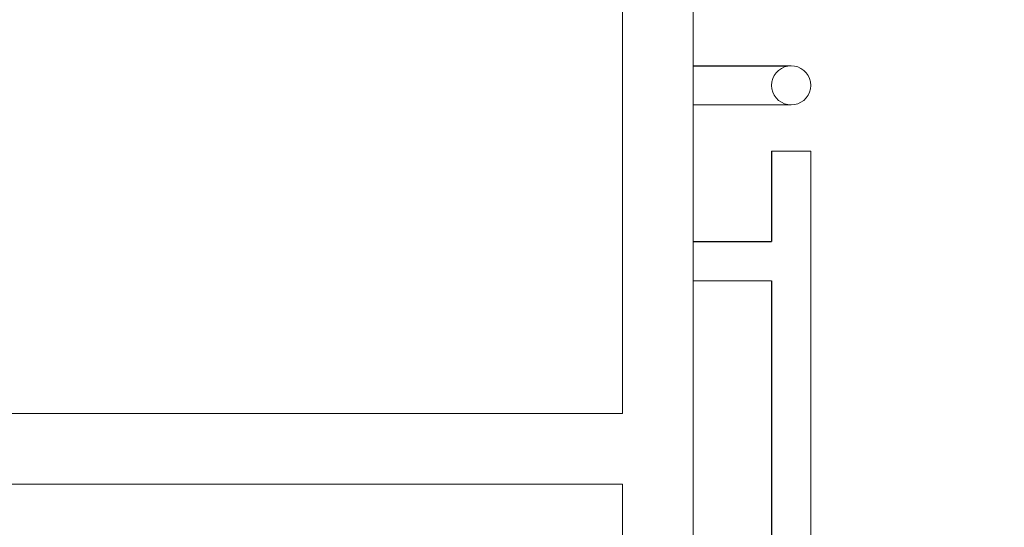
# Model space of a CAD drawing. Header units: millimetres. Extents: x -30280 to 100171, y -17460 to 4378.
# Tile 163 of 256: x 69126 to 69377, y -8010 to -7880. Entities that reach past the tile are written whole.
import ezdxf

# ---------------------------------------------------------------- set-up
doc = ezdxf.new("R2010")
doc.units = ezdxf.units.MM
doc.header["$MEASUREMENT"] = 0
doc.linetypes.add('Wipeout_Contour', pattern=[1000, 0, -1000])
doc.layers.add('Nuevo_08_E_Envans secs', color=7, linetype='Continuous')
doc.layers.add('Nuevo_09_EI_Mobiliari cuines', color=7, linetype='Continuous')
doc.layers.add('Nuevo_09_EI_Mobiliari cuines_Pluma_Nº__1', color=7, linetype='Continuous', lineweight=5)
doc.layers.add('Nuevo_09_EI_Mobiliari cuines_Pluma_Nº__24', color=252, linetype='Continuous', lineweight=5)

# ---------------------------------------------------------------- blocks, each defined once
blk = doc.blocks.new('Elem Sección_279_3', base_point=(91863.52, -13459.98))
at = {"color": 254, "linetype": 'Wipeout_Contour', "lineweight": 0, "ltscale": 7487471.554038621}
blk.add_wipeout([(68900.1, -7606.31), (69280.1, -7606.31), (69280.1, -7607.31), (69298.1, -7607.31), (69298.1, -7753.43), (69318.1, -7753.43), (69318.1, -7730.31), (69328.1, -7730.31), (69328.1, -7880.31), (69318.1, -7880.31), (69318.1, -7857.18), (69298.1, -7857.18), (69298.1, -7892.23), (69323.1, -7892.23), (69323.97, -7892.3), (69324.81, -7892.53), (69325.6, -7892.9), (69326.32, -7893.4), (69326.93, -7894.01), (69327.43, -7894.73), (69327.8, -7895.52), (69328.03, -7896.36), (69328.1, -7897.23), (69328.03, -7898.09), (69327.8, -7898.94), (69327.43, -7899.73), (69326.93, -7900.44), (69326.32, -7901.06), (69325.6, -7901.56), (69324.81, -7901.92), (69323.97, -7902.15), (69323.1, -7902.23), (69298.1, -7902.23), (69298.1, -7937.1), (69318.1, -7937.1), (69318.1, -7913.98), (69328.1, -7913.98), (69328.1, -8009.98), (69500.1, -8009.98), (69500.1, -8034.98), (69435.1, -8034.98), (69435.1, -8909.98), (69440.1, -8909.98), (69440.1, -8035.48), (69500.1, -8035.48), (69500.1, -9014.98), (69503.1, -9014.98), (69503.97, -9015.05), (69504.81, -9015.28), (69505.6, -9015.65), (69506.32, -9016.15), (69506.93, -9016.76), (69507.43, -9017.48), (69507.8, -9018.27), (69508.03, -9019.11), (69508.1, -9019.98), (69508.03, -9020.84), (69507.8, -9021.69), (69507.43, -9022.48), (69506.93, -9023.19), (69506.32, -9023.81), (69505.6, -9024.31), (69504.81, -9024.67), (69503.97, -9024.9), (69503.1, -9024.98), (69500.1, -9024.98), (69500.1, -9114.98), (69481.1, -9114.98), (69481.1, -9119.98), (69505.1, -9119.98), (69505.1, -9118.48), (69511.1, -9118.48), (69511.1, -9119.98), (69530.1, -9119.98), (69530.1, -9129.98), (69511.1, -9129.98), (69511.1, -9418.48), (69505.1, -9418.48), (69505.1, -9395.98), (69500.1, -9395.98), (69500.1, -9504.98), (69503.1, -9504.98), (69503.97, -9505.05), (69504.81, -9505.28), (69505.6, -9505.65), (69506.32, -9506.15), (69506.93, -9506.76), (69507.43, -9507.48), (69507.8, -9508.27), (69508.03, -9509.11), (69508.1, -9509.98), (69508.03, -9510.84), (69507.8, -9511.69), (69507.43, -9512.48), (69506.93, -9513.19), (69506.32, -9513.81), (69505.6, -9514.31), (69504.81, -9514.67), (69503.97, -9514.9), (69503.1, -9514.98), (69500.1, -9514.98), (69500.1, -9719.98), (69470.1, -9719.98), (69470.1, -9807.98), (69876.46, -9807.98), (69876.46, -7362.98), (68900.1, -7362.98)], dxfattribs=at).dxf.layer = 'Nuevo_08_E_Envans secs'
at = {"color": 254, "linetype": 'Wipeout_Contour', "lineweight": 0, "ltscale": 279063.323306}
blk.add_wipeout([(69298.1, -8009.98), (69318.1, -8009.98), (69318.1, -7947.1), (69298.1, -7947.1)], dxfattribs=at).dxf.layer = 'Nuevo_08_E_Envans secs'
blk = doc.blocks.new('Elem Sección_346_3', base_point=(91863.52, -13459.98))
at = {"color": 254, "linetype": 'Wipeout_Contour', "lineweight": 0, "ltscale": 279026.561816}
blk.add_wipeout([(69318.1, -7897.23), (69298.1, -7897.23), (69298.1, -7898.09), (69318.18, -7898.09)], dxfattribs=at).dxf.layer = 'Nuevo_09_EI_Mobiliari cuines'
at = {"color": 254, "linetype": 'Wipeout_Contour', "lineweight": 0, "ltscale": 279037.641216}
blk.add_wipeout([(69298.1, -7902.15), (69298.1, -7902.23), (69323.1, -7902.23), (69322.23, -7902.15)], dxfattribs=at).dxf.layer = 'Nuevo_09_EI_Mobiliari cuines'
at = {"color": 254, "linetype": 'Wipeout_Contour', "lineweight": 0, "ltscale": 279026.168638}
blk.add_wipeout([(69298.1, -7896.36), (69298.1, -7897.23), (69318.1, -7897.23), (69318.18, -7896.36)], dxfattribs=at).dxf.layer = 'Nuevo_09_EI_Mobiliari cuines'
at = {"color": 254, "linetype": 'Wipeout_Contour', "lineweight": 0, "ltscale": 279035.873959}
blk.add_wipeout([(69298.1, -7901.92), (69298.1, -7902.15), (69322.23, -7902.15), (69321.39, -7901.92)], dxfattribs=at).dxf.layer = 'Nuevo_09_EI_Mobiliari cuines'
at = {"color": 254, "linetype": 'Wipeout_Contour', "lineweight": 0, "ltscale": 279026.088355}
blk.add_wipeout([(69298.1, -7895.52), (69298.1, -7896.36), (69318.18, -7896.36), (69318.4, -7895.52)], dxfattribs=at).dxf.layer = 'Nuevo_09_EI_Mobiliari cuines'
at = {"color": 254, "linetype": 'Wipeout_Contour', "lineweight": 0, "ltscale": 279034.117184}
blk.add_wipeout([(69298.1, -7901.56), (69298.1, -7901.92), (69321.39, -7901.92), (69320.6, -7901.56)], dxfattribs=at).dxf.layer = 'Nuevo_09_EI_Mobiliari cuines'
at = {"color": 254, "linetype": 'Wipeout_Contour', "lineweight": 0, "ltscale": 279026.315729}
blk.add_wipeout([(69298.1, -7894.73), (69298.1, -7895.52), (69318.4, -7895.52), (69318.77, -7894.73)], dxfattribs=at).dxf.layer = 'Nuevo_09_EI_Mobiliari cuines'
at = {"color": 254, "linetype": 'Wipeout_Contour', "lineweight": 0, "ltscale": 279032.424159}
blk.add_wipeout([(69298.1, -7901.06), (69298.1, -7901.56), (69320.6, -7901.56), (69319.89, -7901.06)], dxfattribs=at).dxf.layer = 'Nuevo_09_EI_Mobiliari cuines'
at = {"color": 254, "linetype": 'Wipeout_Contour', "lineweight": 0, "ltscale": 279026.843754}
blk.add_wipeout([(69298.1, -7894.01), (69298.1, -7894.73), (69318.77, -7894.73), (69319.27, -7894.01)], dxfattribs=at).dxf.layer = 'Nuevo_09_EI_Mobiliari cuines'
at = {"color": 254, "linetype": 'Wipeout_Contour', "lineweight": 0, "ltscale": 279030.846227}
blk.add_wipeout([(69298.1, -7900.44), (69298.1, -7901.06), (69319.89, -7901.06), (69319.27, -7900.44)], dxfattribs=at).dxf.layer = 'Nuevo_09_EI_Mobiliari cuines'
at = {"color": 254, "linetype": 'Wipeout_Contour', "lineweight": 0, "ltscale": 279027.65635}
blk.add_wipeout([(69298.1, -7893.4), (69298.1, -7894.01), (69319.27, -7894.01), (69319.89, -7893.4)], dxfattribs=at).dxf.layer = 'Nuevo_09_EI_Mobiliari cuines'
at = {"color": 254, "linetype": 'Wipeout_Contour', "lineweight": 0, "ltscale": 279029.431264}
blk.add_wipeout([(69298.1, -7899.73), (69298.1, -7900.44), (69319.27, -7900.44), (69318.77, -7899.73)], dxfattribs=at).dxf.layer = 'Nuevo_09_EI_Mobiliari cuines'
at = {"color": 254, "linetype": 'Wipeout_Contour', "lineweight": 0, "ltscale": 279028.728845}
blk.add_wipeout([(69298.1, -7892.9), (69298.1, -7893.4), (69319.89, -7893.4), (69320.6, -7892.9)], dxfattribs=at).dxf.layer = 'Nuevo_09_EI_Mobiliari cuines'
at = {"color": 254, "linetype": 'Wipeout_Contour', "lineweight": 0, "ltscale": 279028.222244}
blk.add_wipeout([(69298.1, -7898.94), (69298.1, -7899.73), (69318.77, -7899.73), (69318.4, -7898.94)], dxfattribs=at).dxf.layer = 'Nuevo_09_EI_Mobiliari cuines'
at = {"color": 254, "linetype": 'Wipeout_Contour', "lineweight": 0, "ltscale": 279030.028719}
blk.add_wipeout([(69298.1, -7892.53), (69298.1, -7892.9), (69320.6, -7892.9), (69321.39, -7892.53)], dxfattribs=at).dxf.layer = 'Nuevo_09_EI_Mobiliari cuines'
at = {"color": 254, "linetype": 'Wipeout_Contour', "lineweight": 0, "ltscale": 279027.255941}
blk.add_wipeout([(69298.1, -7898.09), (69298.1, -7898.94), (69318.4, -7898.94), (69318.18, -7898.09)], dxfattribs=at).dxf.layer = 'Nuevo_09_EI_Mobiliari cuines'
at = {"color": 254, "linetype": 'Wipeout_Contour', "lineweight": 0, "ltscale": 279031.516575}
blk.add_wipeout([(69298.1, -7892.3), (69298.1, -7892.53), (69321.39, -7892.53), (69322.23, -7892.3)], dxfattribs=at).dxf.layer = 'Nuevo_09_EI_Mobiliari cuines'
at = {"color": 254, "linetype": 'Wipeout_Contour', "lineweight": 0, "ltscale": 279033.147313}
blk.add_wipeout([(69323.1, -7892.23), (69298.1, -7892.23), (69298.1, -7892.3), (69322.23, -7892.3)], dxfattribs=at).dxf.layer = 'Nuevo_09_EI_Mobiliari cuines'
at = {"color": 254, "linetype": 'Wipeout_Contour', "lineweight": 0, "ltscale": 2511773.106114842}
blk.add_wipeout([(69318.18, -7898.09), (69318.4, -7898.94), (69318.77, -7899.73), (69319.27, -7900.44), (69319.89, -7901.06), (69320.6, -7901.56), (69321.39, -7901.92), (69322.23, -7902.15), (69323.1, -7902.23), (69323.97, -7902.15), (69324.81, -7901.92), (69325.6, -7901.56), (69326.32, -7901.06), (69326.93, -7900.44), (69327.43, -7899.73), (69327.8, -7898.94), (69328.03, -7898.09), (69328.1, -7897.23), (69328.03, -7896.36), (69327.8, -7895.52), (69327.43, -7894.73), (69326.93, -7894.01), (69326.32, -7893.4), (69325.6, -7892.9), (69324.81, -7892.53), (69323.97, -7892.3), (69323.1, -7892.23), (69322.23, -7892.3), (69321.39, -7892.53), (69320.6, -7892.9), (69319.89, -7893.4), (69319.27, -7894.01), (69318.77, -7894.73), (69318.4, -7895.52), (69318.18, -7896.36), (69318.1, -7897.23)], dxfattribs=at).dxf.layer = 'Nuevo_09_EI_Mobiliari cuines'
at = {"layer": 'Nuevo_09_EI_Mobiliari cuines_Pluma_Nº__1', "color": 7, "linetype": 'Continuous', "lineweight": 5}
for p, q in [((69298.1, -7892.23), (69323.1, -7892.23)), ((69322.23, -7892.3), (69323.1, -7892.23)), ((69323.1, -7892.23), (69323.97, -7892.3)), ((69318.4, -7895.52), (69318.77, -7894.73)), ((69318.77, -7894.73), (69319.27, -7894.01)), ((69319.27, -7894.01), (69319.89, -7893.4)), ((69319.89, -7893.4), (69320.6, -7892.9)), ((69320.6, -7892.9), (69321.39, -7892.53)), ((69321.39, -7892.53), (69322.23, -7892.3)), ((69323.97, -7892.3), (69324.81, -7892.53)), ((69324.81, -7892.53), (69325.6, -7892.9)), ((69325.6, -7892.9), (69326.32, -7893.4)), ((69326.32, -7893.4), (69326.93, -7894.01)), ((69326.93, -7894.01), (69327.43, -7894.73)), ((69327.43, -7894.73), (69327.8, -7895.52)), ((69318.1, -7897.23), (69318.18, -7896.36)), ((69318.18, -7898.09), (69318.1, -7897.23)), ((69318.18, -7896.36), (69318.4, -7895.52)), ((69327.8, -7895.52), (69328.03, -7896.36)), ((69328.03, -7896.36), (69328.1, -7897.23)), ((69328.1, -7897.23), (69328.03, -7898.09)), ((69318.4, -7898.94), (69318.18, -7898.09)), ((69318.77, -7899.73), (69318.4, -7898.94)), ((69319.27, -7900.44), (69318.77, -7899.73)), ((69327.43, -7899.73), (69326.93, -7900.44)), ((69327.8, -7898.94), (69327.43, -7899.73)), ((69328.03, -7898.09), (69327.8, -7898.94)), ((69298.1, -7902.23), (69323.1, -7902.23)), ((69319.89, -7901.06), (69319.27, -7900.44)), ((69320.6, -7901.56), (69319.89, -7901.06)), ((69321.39, -7901.92), (69320.6, -7901.56)), ((69322.23, -7902.15), (69321.39, -7901.92)), ((69323.1, -7902.23), (69322.23, -7902.15)), ((69323.97, -7902.15), (69323.1, -7902.23)), ((69324.81, -7901.92), (69323.97, -7902.15)), ((69325.6, -7901.56), (69324.81, -7901.92)), ((69326.32, -7901.06), (69325.6, -7901.56)), ((69326.93, -7900.44), (69326.32, -7901.06))]:
    blk.add_line(p, q, dxfattribs=at)
blk = doc.blocks.new('Elem Sección_347_3', base_point=(91863.52, -13459.98))
at = {"color": 254, "linetype": 'Wipeout_Contour', "lineweight": 0, "ltscale": 278154.692071}
blk.add_wipeout([(68918.1, -7627.98), (68918.1, -7980.98), (69280.1, -7980.98), (69280.1, -7627.98)], dxfattribs=at).dxf.layer = 'Nuevo_09_EI_Mobiliari cuines'
at = {"color": 254, "linetype": 'Wipeout_Contour', "lineweight": 0, "ltscale": 279044.484868}
blk.add_wipeout([(69298.1, -7937.1), (69298.1, -7937.18), (69318.18, -7937.18), (69318.1, -7937.1)], dxfattribs=at).dxf.layer = 'Nuevo_09_EI_Mobiliari cuines'
at = {"color": 254, "linetype": 'Wipeout_Contour', "lineweight": 0, "ltscale": 278325.15117}
blk.add_wipeout([(69280.1, -7998.98), (68918.1, -7998.98), (68918.1, -8351.98), (69280.1, -8351.98)], dxfattribs=at).dxf.layer = 'Nuevo_09_EI_Mobiliari cuines'
at = {"layer": 'Nuevo_09_EI_Mobiliari cuines_Pluma_Nº__24', "color": 252, "linetype": 'Continuous', "lineweight": 5}
for p, q in [((69280.1, -7627.98), (69280.1, -7980.98)), ((69280.1, -7980.98), (68918.1, -7980.98)), ((69280.1, -7998.98), (68918.1, -7998.98)), ((69280.1, -7998.98), (69280.1, -8351.98))]:
    blk.add_line(p, q, dxfattribs=at)
at = {"color": 254, "linetype": 'Wipeout_Contour', "lineweight": 0, "ltscale": 279044.860344}
blk.add_wipeout([(69298.1, -7937.18), (69298.1, -7937.4), (69318.4, -7937.4), (69318.18, -7937.18)], dxfattribs=at).dxf.layer = 'Nuevo_09_EI_Mobiliari cuines'
at = {"color": 254, "linetype": 'Wipeout_Contour', "lineweight": 0, "ltscale": 279045.592217}
blk.add_wipeout([(69298.1, -7937.4), (69298.1, -7937.77), (69318.77, -7937.77), (69318.4, -7937.4)], dxfattribs=at).dxf.layer = 'Nuevo_09_EI_Mobiliari cuines'
at = {"color": 254, "linetype": 'Wipeout_Contour', "lineweight": 0, "ltscale": 279046.658164}
blk.add_wipeout([(69298.1, -7937.77), (69298.1, -7938.27), (69319.27, -7938.27), (69318.77, -7937.77)], dxfattribs=at).dxf.layer = 'Nuevo_09_EI_Mobiliari cuines'
at = {"color": 254, "linetype": 'Wipeout_Contour', "lineweight": 0, "ltscale": 279048.025776}
blk.add_wipeout([(69298.1, -7938.27), (69298.1, -7938.89), (69319.89, -7938.89), (69319.27, -7938.27)], dxfattribs=at).dxf.layer = 'Nuevo_09_EI_Mobiliari cuines'
at = {"color": 254, "linetype": 'Wipeout_Contour', "lineweight": 0, "ltscale": 279079.034058}
blk.add_wipeout([(69318.1, -7937.1), (69318.18, -7937.18), (69318.18, -7913.98), (69318.1, -7913.98)], dxfattribs=at).dxf.layer = 'Nuevo_09_EI_Mobiliari cuines'
at = {"color": 254, "linetype": 'Wipeout_Contour', "lineweight": 0, "ltscale": 279049.653539}
blk.add_wipeout([(69298.1, -7938.89), (69298.1, -7939.6), (69320.6, -7939.6), (69319.89, -7938.89)], dxfattribs=at).dxf.layer = 'Nuevo_09_EI_Mobiliari cuines'
at = {"color": 254, "linetype": 'Wipeout_Contour', "lineweight": 0, "ltscale": 279079.666781}
blk.add_wipeout([(69318.18, -7937.18), (69318.4, -7937.4), (69318.4, -7913.98), (69318.18, -7913.98)], dxfattribs=at).dxf.layer = 'Nuevo_09_EI_Mobiliari cuines'
at = {"color": 254, "linetype": 'Wipeout_Contour', "lineweight": 0, "ltscale": 279051.492083}
blk.add_wipeout([(69298.1, -7940.39), (69321.39, -7940.39), (69320.6, -7939.6), (69298.1, -7939.6)], dxfattribs=at).dxf.layer = 'Nuevo_09_EI_Mobiliari cuines'
at = {"color": 254, "linetype": 'Wipeout_Contour', "lineweight": 0, "ltscale": 279080.913818}
blk.add_wipeout([(69318.77, -7913.98), (69318.4, -7913.98), (69318.4, -7937.4), (69318.77, -7937.77)], dxfattribs=at).dxf.layer = 'Nuevo_09_EI_Mobiliari cuines'
at = {"color": 254, "linetype": 'Wipeout_Contour', "lineweight": 0, "ltscale": 279053.485659}
blk.add_wipeout([(69298.1, -7940.39), (69298.1, -7941.23), (69322.23, -7941.23), (69321.39, -7940.39)], dxfattribs=at).dxf.layer = 'Nuevo_09_EI_Mobiliari cuines'
at = {"color": 254, "linetype": 'Wipeout_Contour', "lineweight": 0, "ltscale": 279082.737263}
blk.add_wipeout([(69318.77, -7937.77), (69319.27, -7938.27), (69319.27, -7913.98), (69318.77, -7913.98)], dxfattribs=at).dxf.layer = 'Nuevo_09_EI_Mobiliari cuines'
at = {"color": 254, "linetype": 'Wipeout_Contour', "lineweight": 0, "ltscale": 279055.573818}
blk.add_wipeout([(69298.1, -7941.23), (69298.1, -7942.1), (69323.1, -7942.1), (69322.23, -7941.23)], dxfattribs=at).dxf.layer = 'Nuevo_09_EI_Mobiliari cuines'
at = {"color": 254, "linetype": 'Wipeout_Contour', "lineweight": 0, "ltscale": 279085.081706}
blk.add_wipeout([(69319.27, -7938.27), (69319.89, -7938.89), (69319.89, -7913.98), (69319.27, -7913.98)], dxfattribs=at).dxf.layer = 'Nuevo_09_EI_Mobiliari cuines'
at = {"color": 254, "linetype": 'Wipeout_Contour', "lineweight": 0, "ltscale": 279055.96919}
blk.add_wipeout([(69298.1, -7942.97), (69322.23, -7942.97), (69323.1, -7942.1), (69298.1, -7942.1)], dxfattribs=at).dxf.layer = 'Nuevo_09_EI_Mobiliari cuines'
at = {"layer": 'Nuevo_09_EI_Mobiliari cuines_Pluma_Nº__1', "color": 7, "linetype": 'Continuous', "lineweight": 5}
for p, q in [((69318.1, -7913.98), (69318.18, -7913.98)), ((69318.1, -7937.1), (69318.1, -7913.98)), ((69318.18, -7913.98), (69318.4, -7913.98)), ((69298.1, -7937.1), (69318.1, -7937.1))]:
    blk.add_line(p, q, dxfattribs=at)
at = {"color": 254, "linetype": 'Wipeout_Contour', "lineweight": 0, "ltscale": 279087.875927}
blk.add_wipeout([(69319.89, -7913.98), (69319.89, -7938.89), (69320.6, -7939.6), (69320.6, -7913.98)], dxfattribs=at).dxf.layer = 'Nuevo_09_EI_Mobiliari cuines'
at = {"color": 254, "linetype": 'Wipeout_Contour', "lineweight": 0, "ltscale": 279054.659766}
blk.add_wipeout([(69298.1, -7943.81), (69321.39, -7943.81), (69322.23, -7942.97), (69298.1, -7942.97)], dxfattribs=at).dxf.layer = 'Nuevo_09_EI_Mobiliari cuines'
at = {"layer": 'Nuevo_09_EI_Mobiliari cuines_Pluma_Nº__1', "color": 7, "linetype": 'Continuous', "lineweight": 5}
for p, q in [((69318.4, -7913.98), (69318.77, -7913.98)), ((69318.77, -7913.98), (69319.27, -7913.98))]:
    blk.add_line(p, q, dxfattribs=at)
at = {"color": 254, "linetype": 'Wipeout_Contour', "lineweight": 0, "ltscale": 279091.035024}
blk.add_wipeout([(69320.6, -7913.98), (69320.6, -7939.6), (69321.39, -7940.39), (69321.39, -7913.98)], dxfattribs=at).dxf.layer = 'Nuevo_09_EI_Mobiliari cuines'
at = {"color": 254, "linetype": 'Wipeout_Contour', "lineweight": 0, "ltscale": 279053.40926}
blk.add_wipeout([(69298.1, -7944.6), (69320.6, -7944.6), (69321.39, -7943.81), (69298.1, -7943.81)], dxfattribs=at).dxf.layer = 'Nuevo_09_EI_Mobiliari cuines'
at = {"layer": 'Nuevo_09_EI_Mobiliari cuines_Pluma_Nº__1', "color": 7, "linetype": 'Continuous', "lineweight": 5}
blk.add_line((69319.27, -7913.98), (69319.89, -7913.98), dxfattribs=at)
at = {"color": 254, "linetype": 'Wipeout_Contour', "lineweight": 0, "ltscale": 279094.462993}
blk.add_wipeout([(69321.39, -7940.39), (69322.23, -7941.23), (69322.23, -7913.98), (69321.39, -7913.98)], dxfattribs=at).dxf.layer = 'Nuevo_09_EI_Mobiliari cuines'
at = {"color": 254, "linetype": 'Wipeout_Contour', "lineweight": 0, "ltscale": 279052.255541}
blk.add_wipeout([(69298.1, -7945.31), (69319.89, -7945.31), (69320.6, -7944.6), (69298.1, -7944.6)], dxfattribs=at).dxf.layer = 'Nuevo_09_EI_Mobiliari cuines'
at = {"layer": 'Nuevo_09_EI_Mobiliari cuines_Pluma_Nº__1', "color": 7, "linetype": 'Continuous', "lineweight": 5}
blk.add_line((69319.89, -7913.98), (69320.6, -7913.98), dxfattribs=at)
at = {"color": 254, "linetype": 'Wipeout_Contour', "lineweight": 0, "ltscale": 279051.233547}
blk.add_wipeout([(69298.1, -7945.93), (69319.27, -7945.93), (69319.89, -7945.31), (69298.1, -7945.31)], dxfattribs=at).dxf.layer = 'Nuevo_09_EI_Mobiliari cuines'
at = {"color": 254, "linetype": 'Wipeout_Contour', "lineweight": 0, "ltscale": 279050.374238}
blk.add_wipeout([(69298.1, -7946.43), (69318.77, -7946.43), (69319.27, -7945.93), (69298.1, -7945.93)], dxfattribs=at).dxf.layer = 'Nuevo_09_EI_Mobiliari cuines'
at = {"color": 254, "linetype": 'Wipeout_Contour', "lineweight": 0, "ltscale": 279049.703685}
blk.add_wipeout([(69298.1, -7946.8), (69318.4, -7946.8), (69318.77, -7946.43), (69298.1, -7946.43)], dxfattribs=at).dxf.layer = 'Nuevo_09_EI_Mobiliari cuines'
at = {"color": 254, "linetype": 'Wipeout_Contour', "lineweight": 0, "ltscale": 279049.242279}
blk.add_wipeout([(69298.1, -7947.02), (69318.18, -7947.02), (69318.4, -7946.8), (69298.1, -7946.8)], dxfattribs=at).dxf.layer = 'Nuevo_09_EI_Mobiliari cuines'
at = {"color": 254, "linetype": 'Wipeout_Contour', "lineweight": 0, "ltscale": 279049.004123}
blk.add_wipeout([(69298.1, -7947.1), (69318.1, -7947.1), (69318.18, -7947.02), (69298.1, -7947.02)], dxfattribs=at).dxf.layer = 'Nuevo_09_EI_Mobiliari cuines'
at = {"layer": 'Nuevo_09_EI_Mobiliari cuines_Pluma_Nº__24', "color": 252, "linetype": 'Continuous', "lineweight": 5}
blk.add_line((69298.1, -7610.98), (69298.1, -8368.98), dxfattribs=at)
at = {"color": 254, "linetype": 'Wipeout_Contour', "lineweight": 0, "ltscale": 279108.010512}
blk.add_wipeout([(69318.1, -7947.1), (69318.1, -8030.85), (69318.18, -8030.93), (69318.18, -7947.02)], dxfattribs=at).dxf.layer = 'Nuevo_09_EI_Mobiliari cuines'
at = {"color": 254, "linetype": 'Wipeout_Contour', "lineweight": 0, "ltscale": 279108.609982}
blk.add_wipeout([(69318.4, -7946.8), (69318.18, -7947.02), (69318.18, -8030.93), (69318.4, -8031.15)], dxfattribs=at).dxf.layer = 'Nuevo_09_EI_Mobiliari cuines'
at = {"color": 254, "linetype": 'Wipeout_Contour', "lineweight": 0, "ltscale": 279109.790705}
blk.add_wipeout([(69318.77, -7946.43), (69318.4, -7946.8), (69318.4, -8031.15), (69318.77, -8031.52)], dxfattribs=at).dxf.layer = 'Nuevo_09_EI_Mobiliari cuines'
at = {"color": 254, "linetype": 'Wipeout_Contour', "lineweight": 0, "ltscale": 279111.516813}
blk.add_wipeout([(69319.27, -7945.93), (69318.77, -7946.43), (69318.77, -8031.52), (69319.27, -8032.02)], dxfattribs=at).dxf.layer = 'Nuevo_09_EI_Mobiliari cuines'
at = {"color": 254, "linetype": 'Wipeout_Contour', "lineweight": 0, "ltscale": 279113.735876}
blk.add_wipeout([(69319.89, -7945.31), (69319.27, -7945.93), (69319.27, -8032.02), (69319.89, -8032.64)], dxfattribs=at).dxf.layer = 'Nuevo_09_EI_Mobiliari cuines'
at = {"layer": 'Nuevo_09_EI_Mobiliari cuines_Pluma_Nº__1', "color": 7, "linetype": 'Continuous', "lineweight": 5}
for p in [(69298.1, -7947.1), (69318.1, -8030.85)]:
    blk.add_line(p, (69318.1, -7947.1), dxfattribs=at)
at = {"color": 254, "linetype": 'Wipeout_Contour', "lineweight": 0, "ltscale": 279116.380471}
blk.add_wipeout([(69319.89, -7945.31), (69319.89, -8032.64), (69320.6, -8033.35), (69320.6, -7944.6)], dxfattribs=at).dxf.layer = 'Nuevo_09_EI_Mobiliari cuines'
at = {"color": 254, "linetype": 'Wipeout_Contour', "lineweight": 0, "ltscale": 279119.370263}
blk.add_wipeout([(69321.39, -7943.81), (69320.6, -7944.6), (69320.6, -8033.35), (69321.39, -8034.14)], dxfattribs=at).dxf.layer = 'Nuevo_09_EI_Mobiliari cuines'
at = {"color": 254, "linetype": 'Wipeout_Contour', "lineweight": 0, "ltscale": 279122.614407}
blk.add_wipeout([(69322.23, -7942.97), (69321.39, -7943.81), (69321.39, -8034.14), (69322.23, -8034.98)], dxfattribs=at).dxf.layer = 'Nuevo_09_EI_Mobiliari cuines'
at = {"color": 254, "linetype": 'Wipeout_Contour', "lineweight": 0, "ltscale": 279098.055679}
blk.add_wipeout([(69323.1, -7913.98), (69322.23, -7913.98), (69322.23, -7941.23), (69323.1, -7942.1)], dxfattribs=at).dxf.layer = 'Nuevo_09_EI_Mobiliari cuines'
at = {"layer": 'Nuevo_09_EI_Mobiliari cuines_Pluma_Nº__1', "color": 7, "linetype": 'Continuous', "lineweight": 5}
blk.add_line((69320.6, -7913.98), (69321.39, -7913.98), dxfattribs=at)
at = {"color": 254, "linetype": 'Wipeout_Contour', "lineweight": 0, "ltscale": 279126.01435}
blk.add_wipeout([(69322.23, -7942.97), (69322.23, -8034.98), (69323.1, -8035.85), (69323.1, -7942.1)], dxfattribs=at).dxf.layer = 'Nuevo_09_EI_Mobiliari cuines'
at = {"color": 254, "linetype": 'Wipeout_Contour', "lineweight": 0, "ltscale": 279129.562665}
blk.add_wipeout([(69323.1, -8063.98), (69323.97, -8063.98), (69323.97, -7913.98), (69323.1, -7913.98)], dxfattribs=at).dxf.layer = 'Nuevo_09_EI_Mobiliari cuines'
at = {"layer": 'Nuevo_09_EI_Mobiliari cuines_Pluma_Nº__1', "color": 7, "linetype": 'Continuous', "lineweight": 5}
blk.add_line((69321.39, -7913.98), (69322.23, -7913.98), dxfattribs=at)
at = {"color": 254, "linetype": 'Wipeout_Contour', "lineweight": 0, "ltscale": 279132.960377}
blk.add_wipeout([(69323.97, -8063.98), (69324.81, -8063.98), (69324.81, -7913.98), (69323.97, -7913.98)], dxfattribs=at).dxf.layer = 'Nuevo_09_EI_Mobiliari cuines'
at = {"layer": 'Nuevo_09_EI_Mobiliari cuines_Pluma_Nº__1', "color": 7, "linetype": 'Continuous', "lineweight": 5}
blk.add_line((69322.23, -7913.98), (69323.1, -7913.98), dxfattribs=at)
at = {"color": 254, "linetype": 'Wipeout_Contour', "lineweight": 0, "ltscale": 279136.202437}
blk.add_wipeout([(69324.81, -8063.98), (69325.6, -8063.98), (69325.6, -7913.98), (69324.81, -7913.98)], dxfattribs=at).dxf.layer = 'Nuevo_09_EI_Mobiliari cuines'
at = {"layer": 'Nuevo_09_EI_Mobiliari cuines_Pluma_Nº__1', "color": 7, "linetype": 'Continuous', "lineweight": 5}
blk.add_line((69323.1, -7913.98), (69323.97, -7913.98), dxfattribs=at)
at = {"color": 254, "linetype": 'Wipeout_Contour', "lineweight": 0, "ltscale": 279139.190336}
blk.add_wipeout([(69325.6, -8063.98), (69326.32, -8063.98), (69326.32, -7913.98), (69325.6, -7913.98)], dxfattribs=at).dxf.layer = 'Nuevo_09_EI_Mobiliari cuines'
at = {"layer": 'Nuevo_09_EI_Mobiliari cuines_Pluma_Nº__1', "color": 7, "linetype": 'Continuous', "lineweight": 5}
blk.add_line((69323.97, -7913.98), (69324.81, -7913.98), dxfattribs=at)
at = {"color": 254, "linetype": 'Wipeout_Contour', "lineweight": 0, "ltscale": 279141.833288}
blk.add_wipeout([(69326.32, -8063.98), (69326.93, -8063.98), (69326.93, -7913.98), (69326.32, -7913.98)], dxfattribs=at).dxf.layer = 'Nuevo_09_EI_Mobiliari cuines'
at = {"layer": 'Nuevo_09_EI_Mobiliari cuines_Pluma_Nº__1', "color": 7, "linetype": 'Continuous', "lineweight": 5}
blk.add_line((69324.81, -7913.98), (69325.6, -7913.98), dxfattribs=at)
at = {"color": 254, "linetype": 'Wipeout_Contour', "lineweight": 0, "ltscale": 279144.050988}
blk.add_wipeout([(69326.93, -8063.98), (69327.43, -8063.98), (69327.43, -7913.98), (69326.93, -7913.98)], dxfattribs=at).dxf.layer = 'Nuevo_09_EI_Mobiliari cuines'
at = {"color": 254, "linetype": 'Wipeout_Contour', "lineweight": 0, "ltscale": 279145.776052}
blk.add_wipeout([(69327.43, -8063.98), (69327.8, -8063.98), (69327.8, -7913.98), (69327.43, -7913.98)], dxfattribs=at).dxf.layer = 'Nuevo_09_EI_Mobiliari cuines'
at = {"layer": 'Nuevo_09_EI_Mobiliari cuines_Pluma_Nº__1', "color": 7, "linetype": 'Continuous', "lineweight": 5}
blk.add_line((69325.6, -7913.98), (69326.32, -7913.98), dxfattribs=at)
at = {"color": 254, "linetype": 'Wipeout_Contour', "lineweight": 0, "ltscale": 279146.956066}
blk.add_wipeout([(69327.8, -8063.98), (69328.03, -8063.98), (69328.03, -7913.98), (69327.8, -7913.98)], dxfattribs=at).dxf.layer = 'Nuevo_09_EI_Mobiliari cuines'
at = {"color": 254, "linetype": 'Wipeout_Contour', "lineweight": 0, "ltscale": 279147.555175}
blk.add_wipeout([(69328.03, -8063.98), (69328.1, -8063.98), (69328.1, -7913.98), (69328.03, -7913.98)], dxfattribs=at).dxf.layer = 'Nuevo_09_EI_Mobiliari cuines'
at = {"layer": 'Nuevo_09_EI_Mobiliari cuines_Pluma_Nº__1', "color": 7, "linetype": 'Continuous', "lineweight": 5}
for p, q in [((69326.32, -7913.98), (69326.93, -7913.98)), ((69326.93, -7913.98), (69327.43, -7913.98)), ((69327.43, -7913.98), (69327.8, -7913.98)), ((69327.8, -7913.98), (69328.03, -7913.98)), ((69328.03, -7913.98), (69328.1, -7913.98)), ((69328.1, -8063.98), (69328.1, -7913.98))]:
    blk.add_line(p, q, dxfattribs=at)

msp = doc.modelspace()

# ---------------------------------------------------------------- block references
at = {"layer": 'Nuevo_08_E_Envans secs', "lineweight": 0}
msp.add_blockref('Elem Sección_279_3', (91863.52, -13459.98), dxfattribs=at)

# ---------------------------------------------------------------- next in the draw order: block references
at = {"layer": 'Nuevo_09_EI_Mobiliari cuines', "lineweight": 0}
msp.add_blockref('Elem Sección_346_3', (91863.52, -13459.98), dxfattribs=at)

# ---------------------------------------------------------------- next in the draw order: block references
msp.add_blockref('Elem Sección_347_3', (91863.52, -13459.98), dxfattribs=at)

doc.saveas('drawing.dxf')
